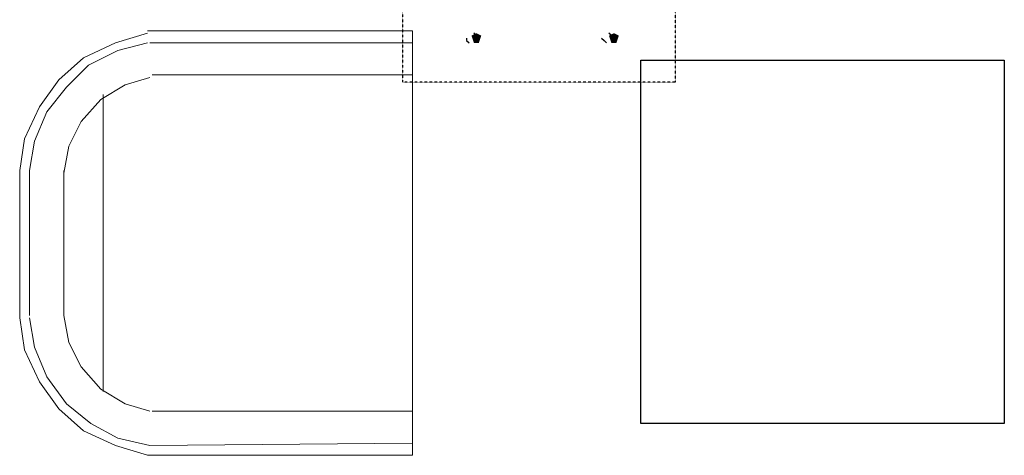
# Model space of a CAD drawing. Header units: millimetres. Extents: x 502444 to 745500, y -417645 to -375189.
# Tile 95 of 208: x 694481 to 696213, y -404802 to -404035. Entities that reach past the tile are written whole.
import ezdxf

# ---------------------------------------------------------------- set-up
doc = ezdxf.new("R2010")
doc.units = ezdxf.units.MM
doc.linetypes.add('PDF_IMPORT', pattern=[1, 0.8, -0.2])
doc.layers.add('PDF_Geometry', color=7, linetype='Continuous')
doc.layers.add('PDF_Solid Fills', color=7, linetype='Continuous')

msp = doc.modelspace()

# ---------------------------------------------------------------- hatches: boundary and pattern name
at = {"layer": 'PDF_Solid Fills', "lineweight": 25, "transparency": 33554559}
for points in [[(695284.21924, -404058.89955), (695275.57792, -404063.22021), (695279.89858, -404076.1822), (695288.53991, -404076.1822), (695292.86057, -404063.22021)], [(695526.17637, -404058.89955), (695517.53504, -404063.22021), (695521.85571, -404076.1822), (695530.49703, -404076.1822), (695534.81769, -404063.22021)]]:
    msp.add_hatch(color=256, dxfattribs=at).paths.add_polyline_path(points)

# ---------------------------------------------------------------- linework, layer by layer
at = {"layer": 'PDF_Geometry', "linetype": 'PDF_IMPORT', "lineweight": 25, "ltscale": 0.005996}
msp.add_lwpolyline([(695634.19294, -403825.58375), (695634.19294, -404145.3128), (695154.59936, -404145.3128), (695154.59936, -403825.58375), (695634.19294, -403825.58375)], dxfattribs=at)
at = {"layer": 'PDF_Geometry', "color": 9, "lineweight": 20, "true_color": 0xc7c8ca}
for points in [[(694705.25041, -404054.57888), (695171.88201, -404054.57888), (695171.88201, -404802.05357), (694705.25041, -404802.05357), (694649.08179, -404784.77092), (694592.91317, -404758.84694), (694549.70654, -404719.96098), (694515.14124, -404672.43368), (694489.21726, -404616.26506), (694480.57594, -404560.09645), (694480.57594, -404300.85667), (694480.57594, -404560.09645)], [(694705.25041, -404058.89955), (694649.08179, -404076.1822), (694592.91317, -404102.10618), (694549.70654, -404140.99214), (694515.14124, -404188.51943), (694489.21726, -404244.68805), (694480.57594, -404300.85667)], [(694705.25041, -404076.1822), (694653.40246, -404089.14419), (694601.5545, -404115.06816), (694562.66853, -404153.95413), (694528.10323, -404197.16076), (694506.49992, -404249.00871), (694497.85859, -404300.85667)], [(694709.57107, -404136.67148), (694666.36444, -404149.63347), (694623.15781, -404175.55745), (694588.59251, -404214.44341), (694566.9892, -404257.65004), (694558.34787, -404305.17733)], [(694713.89174, -404132.35082), (695171.88201, -404132.35082)], [(694627.47848, -404166.91612), (694627.47848, -404689.71633)], [(694558.34787, -404300.85667), (694558.34787, -404555.77578), (694566.9892, -404603.30308), (694588.59251, -404646.5097), (694623.15781, -404685.39567), (694666.36444, -404711.31965), (694709.57107, -404724.28164)], [(694497.85859, -404560.09645), (694506.49992, -404611.9444), (694528.10323, -404663.79236), (694562.66853, -404711.31965), (694605.87516, -404745.88495), (694653.40246, -404771.80893), (694709.57107, -404784.77092), (695171.88201, -404780.45026)], [(695171.88201, -404724.28164), (694713.89174, -404724.28164)]]:
    msp.add_lwpolyline(points, dxfattribs=at)
at = {"layer": 'PDF_Geometry', "lineweight": 25}
for points in [[(695266.93659, -404067.54087), (695266.93659, -404071.86153), (695271.25725, -404076.1822)], [(695284.21924, -404067.54087), (695284.21924, -404063.22021), (695279.89858, -404058.89955)], [(695504.57305, -404067.54087), (695508.89372, -404071.86153), (695513.21438, -404076.1822)], [(695526.17637, -404067.54087), (695521.85571, -404063.22021), (695517.53504, -404058.89955)]]:
    msp.add_lwpolyline(points, dxfattribs=at)
at = {"layer": 'PDF_Geometry', "color": 9, "lineweight": 20, "true_color": 0xc7c8ca}
for points in [[(695171.88201, -404076.1822), (694709.57107, -404076.1822)], [(694497.85859, -404300.85667), (694497.85859, -404555.77578)]]:
    msp.add_lwpolyline(points, close=True, dxfattribs=at)
at = {"layer": 'PDF_Geometry', "color": 253, "lineweight": 25, "true_color": 0xb5af97}
msp.add_lwpolyline([(696213.16178, -404106.42684), (696213.16178, -404745.88495), (695573.70366, -404745.88495), (695573.70366, -404106.42684)], close=True, dxfattribs=at)

doc.saveas('drawing.dxf')
